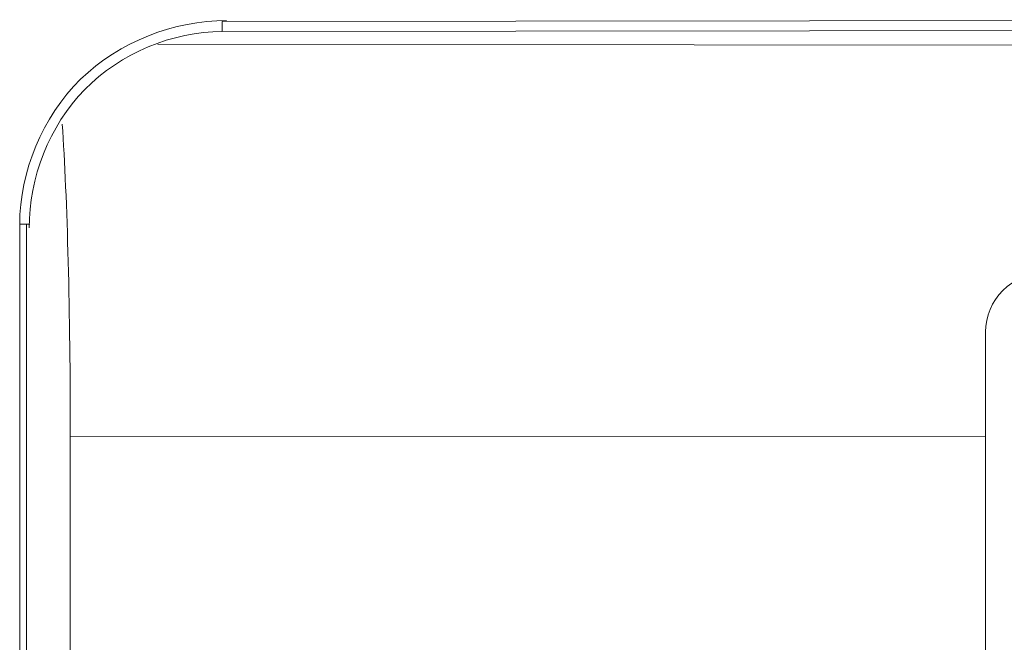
# Model space of a CAD drawing. Header units: centimetres. Extents: x -30 to 30, y -78 to 83.
# Tile 49 of 86: x -2.376 to -2.02, y 5.598 to 5.823. Entities that reach past the tile are written whole.
import ezdxf

# ---------------------------------------------------------------- set-up
doc = ezdxf.new("R2010")
doc.units = ezdxf.units.CM
doc.header["$MEASUREMENT"] = 0
doc.layers.add('LAYER_19952', color=7, linetype='Continuous')

msp = doc.modelspace()

# ---------------------------------------------------------------- linework, layer by layer
at = {"layer": 'LAYER_19952', "lineweight": 9}
for points in [[(-2.3008, 5.82269), (-2.31974, 5.82266), (-2.33956, 5.81514), (-2.3535, 5.80149), (-2.36743, 5.78785), (-2.37551, 5.76809), (-2.37551, 5.74918)], [(-2.37211, 5.74785), (-2.37211, 5.76581), (-2.36494, 5.7846), (-2.35198, 5.79783), (-2.33904, 5.81103), (-2.32033, 5.81868), (-2.3024, 5.8187)], [(-2.00543, 5.7315), (-2.01106, 5.7315), (-2.01646, 5.72927), (-2.02044, 5.72529), (-2.02441, 5.72131), (-2.02665, 5.71592), (-2.02665, 5.71029)]]:
    msp.add_open_spline(points, degree=3, knots=[0, 0, 0, 0, 0.5, 0.5, 0.5, 1, 1, 1, 1], dxfattribs=at)
for points in [[(-2.3024, 5.82237), (-2.3024, 5.82237), (-1.7721, 5.82301), (-1.7721, 5.82301)], [(-2.3024, 5.82237), (-2.3024, 5.82237), (-2.3024, 5.8187), (-2.3024, 5.8187)], [(-1.7721, 5.81935), (-1.7721, 5.81935), (-2.3024, 5.8187), (-2.3024, 5.8187)], [(-1.74462, 5.81368), (-1.74462, 5.81368), (-2.32558, 5.81403), (-2.32558, 5.81403)], [(-2.35722, 5.67272), (-2.35722, 5.71694), (-2.3583, 5.75861), (-2.36014, 5.78535)], [(-2.37551, 4.54716), (-2.37551, 4.54716), (-2.37551, 5.74918), (-2.37551, 5.74918)], [(-2.37184, 5.74918), (-2.37184, 5.74918), (-2.37551, 5.74918), (-2.37551, 5.74918)], [(-2.37311, 5.56709), (-2.37311, 5.56709), (-2.37311, 5.74918), (-2.37311, 5.74918)], [(-2.02665, 5.2073), (-2.02665, 5.2073), (-2.02665, 5.71029), (-2.02665, 5.71029)], [(-2.35722, 5.57096), (-2.35722, 5.57096), (-2.35722, 5.67272), (-2.35722, 5.67272)], [(-2.02665, 5.67252), (-2.02665, 5.67252), (-2.35722, 5.67272), (-2.35722, 5.67272)]]:
    msp.add_open_spline(points, degree=3, dxfattribs=at)

doc.saveas('drawing.dxf')
